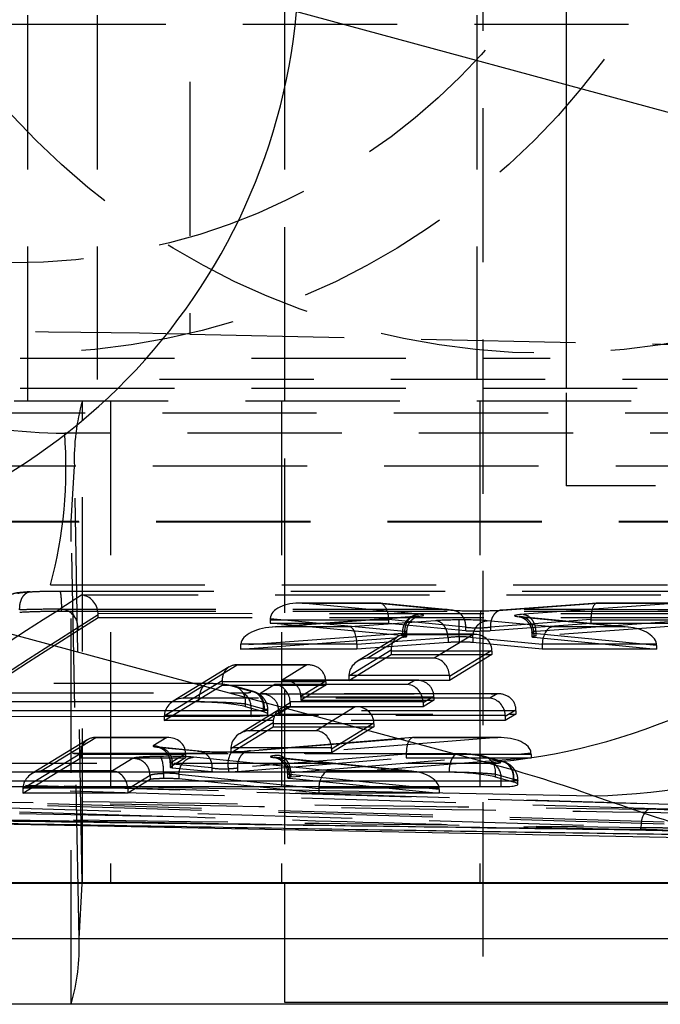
# Model space of a CAD drawing. Extents: x 91 to 777, y 54 to 603.
# Tile 4 of 35: x 266 to 276, y 54 to 70. Entities that reach past the tile are written whole.
import ezdxf

# ---------------------------------------------------------------- set-up
doc = ezdxf.new("R2010")
doc.units = 0
doc.header["$LTSCALE"] = 2
doc.linetypes.add('HIDDEN', pattern=[1.905, 1.27, -0.635])
doc.layers.get('0').update_dxf_attribs({"linetype": 'CONTINUOUS'})

msp = doc.modelspace()

# ---------------------------------------------------------------- linework, layer by layer
at = {"color": 7, "linetype": 'HIDDEN'}
for p, q in [((273.428576, 98.788793), (273.428576, 53.588792)), ((270.16042, 96.826292), (270.16042, 55.551293)), ((274.800669, 90.288793), (274.800669, 62.088792)), ((270.16042, 88.888792), (270.16042, 63.488793)), ((268.604425, 87.792877), (268.604425, 64.584708)), ((265.938084, 63.488793), (265.938084, 69.938792)), ((267.078576, 69.838793), (267.078576, 63.838792)), ((273.328576, 69.838793), (273.328576, 63.838792)), ((265.668016, 69.688792), (292.103321, 69.688792)), ((274.800669, 69.688792), (274.800669, 63.688792)), ((268.604425, 64.584708), (276.504494, 64.418029)), ((265.80969, 64.188792), (274.535821, 64.188792)), ((285.885345, 63.838792), (267.078576, 63.838792)), ((291.211461, 63.688792), (240.195185, 63.688792)), ((261.899132, 63.488793), (287.172509, 63.488793)), ((266.834981, 55.551293), (266.834981, 63.488793)), ((267.295636, 63.488793), (267.295636, 55.551293)), ((270.110419, 63.488793), (270.110419, 55.551293)), ((273.378575, 63.488793), (273.378575, 55.551293)), ((264.341248, 63.288792), (284.737533, 63.288792)), ((282.534809, 62.954267), (266.543057, 62.954267)), ((289.58601, 62.411971), (264.199715, 62.411971)), ((266.651228, 61.50219), (266.702985, 62.411971)), ((266.833339, 55.537895), (266.702985, 62.411971)), ((289.58601, 62.411971), (266.702985, 62.411971)), ((276.272989, 62.088792), (274.800669, 62.088792)), ((287.50067, 62.088792), (276.272989, 62.088792)), ((289.637767, 61.50219), (264.25147, 61.50219)), ((289.639409, 61.488792), (264.253113, 61.488792)), ((266.649587, 53.551293), (266.649587, 61.488792)), ((266.781581, 54.628114), (266.651228, 61.50219)), ((289.637767, 61.50219), (266.651228, 61.50219)), ((259.957546, 56.983323), (266.308957, 60.458929)), ((266.308957, 60.458929), (282.30071, 60.458929)), ((266.820874, 60.289032), (266.462462, 60.060081)), ((280.168315, 60.28604), (266.820874, 60.289032)), ((271.716138, 60.158885), (270.419404, 60.15887)), ((270.451553, 60.158349), (271.705825, 60.158364)), ((272.37652, 59.975007), (270.451553, 60.158349)), ((271.705825, 60.158364), (272.901673, 60.042747)), ((272.93021, 60.041982), (271.725904, 60.158414)), ((275.309907, 60.158799), (273.739574, 60.042667)), ((273.758488, 60.042904), (275.320234, 60.158403)), ((276.644233, 60.158418), (274.090474, 59.97285)), ((276.679804, 60.158941), (275.313292, 60.158924)), ((275.320234, 60.158403), (276.644233, 60.158418)), ((266.489232, 60.025898), (266.489232, 60.056987)), ((267.091816, 59.989524), (279.85349, 59.986665)), ((266.762908, 59.76064), (267.092377, 59.971101)), ((266.762908, 59.711275), (267.092377, 59.921735)), ((267.092377, 59.921735), (267.092377, 59.971101)), ((267.092377, 59.921735), (279.852975, 59.918876)), ((271.876311, 59.878887), (269.925995, 59.878864)), ((269.925995, 59.878864), (269.925995, 59.826513)), ((269.925995, 59.826513), (271.876311, 59.826535)), ((272.13791, 59.61584), (269.925995, 59.826513)), ((269.926849, 59.906146), (272.138022, 59.695545)), ((272.297011, 59.936001), (269.962206, 59.763343)), ((270.014534, 59.766051), (272.315962, 59.936241)), ((272.648003, 59.868059), (271.241259, 59.766066)), ((271.876311, 59.878887), (271.876311, 59.826535)), ((271.876311, 59.826535), (273.143198, 59.704051)), ((273.143198, 59.763377), (271.876367, 59.885855)), ((274.572819, 59.766105), (273.49768, 59.868221)), ((275.208316, 59.885937), (273.552311, 59.763468)), ((273.552399, 59.704103), (275.208389, 59.826572)), ((274.02541, 59.934021), (275.762143, 59.76612)), ((275.824228, 59.76211), (274.054063, 59.933244)), ((274.298981, 59.693384), (277.22812, 59.906228)), ((277.229242, 59.826595), (274.299083, 59.613678)), ((277.229242, 59.878946), (275.208389, 59.878924)), ((275.208389, 59.878924), (275.208389, 59.826572)), ((275.208389, 59.826572), (277.229242, 59.826595)), ((266.762908, 59.711275), (266.762908, 59.76064)), ((271.241259, 59.766066), (270.014534, 59.766051)), ((272.138022, 59.695545), (272.13791, 59.69553)), ((272.13791, 59.69553), (272.13791, 59.61584)), ((272.173989, 59.60811), (272.173989, 59.679295)), ((273.143198, 59.763118), (273.143198, 59.763377)), ((273.143198, 59.763118), (273.143198, 59.704051)), ((273.382056, 59.750604), (273.382056, 59.75055)), ((273.382056, 59.75055), (273.382056, 59.697977)), ((273.552311, 59.763468), (273.552399, 59.76338)), ((273.552399, 59.76338), (273.552399, 59.704103)), ((274.23279, 59.670628), (274.23279, 59.602859)), ((274.299083, 59.693373), (274.298981, 59.693384)), ((274.299083, 59.693373), (274.299083, 59.613678)), ((275.762143, 59.76612), (274.572819, 59.766105)), ((272.109259, 59.656766), (269.439459, 59.459335)), ((269.439459, 59.399965), (272.109259, 59.597394)), ((271.354634, 59.479718), (272.855265, 59.588519)), ((272.855265, 59.508788), (271.354634, 59.399988)), ((272.036802, 59.611087), (271.366963, 59.201025)), ((271.525962, 59.250581), (272.166788, 59.642882)), ((272.109259, 59.656766), (272.109259, 59.597394)), ((273.286422, 59.643417), (272.151487, 59.643405)), ((272.166788, 59.642882), (273.267707, 59.642895)), ((273.267707, 59.642895), (272.626811, 59.250594)), ((272.855265, 59.588519), (272.855265, 59.588672)), ((272.855265, 59.588519), (272.855265, 59.508788)), ((273.0396, 59.601384), (273.039598, 59.60142)), ((273.0396, 59.601384), (273.0396, 59.514902)), ((273.261057, 59.588951), (273.261057, 59.588595)), ((273.261057, 59.588595), (274.407027, 59.479753)), ((273.261057, 59.588595), (273.261057, 59.508867)), ((274.407027, 59.400025), (273.261057, 59.508867)), ((276.28686, 59.459371), (274.268066, 59.654542)), ((274.268066, 59.654542), (274.268066, 59.595217)), ((274.268066, 59.595217), (276.28686, 59.400045)), ((269.439459, 59.459335), (269.439459, 59.399965)), ((271.354634, 59.399988), (269.439459, 59.399965)), ((269.441087, 59.486567), (271.35453, 59.486589)), ((271.917807, 59.380493), (271.221082, 58.953972)), ((271.354634, 59.479718), (271.354634, 59.399988)), ((273.575999, 59.36342), (271.917859, 59.363401)), ((271.917859, 59.363401), (271.917859, 59.31105)), ((272.879148, 58.953998), (273.575946, 59.380517)), ((273.575999, 59.36342), (273.575999, 59.311069)), ((274.407027, 59.479753), (274.407027, 59.400025)), ((276.28686, 59.400045), (274.407027, 59.400025)), ((274.407133, 59.486627), (276.285224, 59.486649)), ((276.28686, 59.459371), (276.28686, 59.400045)), ((271.221082, 58.884499), (271.917859, 59.31105)), ((272.626811, 59.250594), (271.525962, 59.250581)), ((271.917859, 59.31105), (273.575999, 59.311069)), ((273.575999, 59.311069), (272.879148, 58.884517)), ((269.253777, 59.107319), (268.329242, 58.540302)), ((268.488422, 58.589987), (269.383959, 59.139217)), ((270.550789, 59.139741), (269.368656, 59.139741)), ((269.383959, 59.139217), (270.532077, 59.139217)), ((270.532077, 59.139217), (270.124286, 58.889122)), ((269.134933, 58.876834), (268.1836, 58.293383)), ((269.134983, 58.85974), (269.134983, 58.807389)), ((270.840309, 58.85974), (269.134983, 58.85974)), ((270.124286, 58.889122), (272.311866, 58.889122)), ((272.33058, 58.889643), (270.143, 58.889643)), ((270.432466, 58.626736), (270.840257, 58.876834)), ((270.840309, 58.85974), (270.840309, 58.807389)), ((271.221082, 58.953972), (271.221082, 58.884499)), ((272.879148, 58.884517), (271.221082, 58.884499)), ((271.221602, 58.9711), (272.878628, 58.971121)), ((272.311866, 58.889122), (272.191407, 58.815244)), ((272.879148, 58.953998), (272.879148, 58.884517)), ((268.906729, 58.835045), (253.547817, 58.841635)), ((268.927591, 58.83222), (253.568679, 58.838808)), ((268.1836, 58.223906), (269.134983, 58.807389)), ((268.906729, 58.835045), (268.927591, 58.83222)), ((269.134983, 58.807389), (270.840309, 58.807389)), ((269.574979, 58.713277), (269.278645, 58.796593)), ((269.635578, 58.704796), (269.338853, 58.788222)), ((269.582158, 58.711174), (269.574979, 58.713277)), ((270.003827, 58.815244), (269.755587, 58.662998)), ((272.191407, 58.815244), (270.003827, 58.815244)), ((270.840309, 58.807389), (270.432519, 58.557291)), ((253.39511, 58.541636), (268.75402, 58.535046)), ((254.034526, 58.685108), (269.482389, 58.678481)), ((273.545421, 58.589987), (268.488422, 58.589987)), ((268.75402, 58.529376), (268.75402, 58.535046)), ((269.755587, 58.662998), (273.66447, 58.662998)), ((273.683183, 58.66352), (269.774301, 58.66352)), ((270.255694, 58.535767), (272.443274, 58.535767)), ((272.620098, 58.609643), (270.432519, 58.609643)), ((270.432519, 58.609643), (270.432519, 58.557291)), ((270.432519, 58.557291), (272.620098, 58.557291)), ((272.443793, 58.51864), (272.620046, 58.626736)), ((272.620098, 58.557291), (272.443793, 58.449163)), ((272.620098, 58.609643), (272.620098, 58.557291)), ((273.66447, 58.662998), (273.545421, 58.589987)), ((270.094532, 58.417504), (269.424699, 58.007437)), ((269.518899, 58.499419), (269.81695, 58.415622)), ((269.518899, 58.45135), (269.518899, 58.499419)), ((269.5837, 58.056994), (270.224523, 58.449301)), ((269.81695, 58.367551), (269.81695, 58.415622)), ((269.816981, 58.416578), (269.827177, 58.413588)), ((269.827177, 58.413588), (269.827202, 58.414358)), ((269.827177, 58.364552), (269.827177, 58.413588)), ((269.888, 58.330451), (269.888, 58.398713)), ((270.063767, 58.400613), (270.256214, 58.51864)), ((270.256214, 58.449163), (270.063819, 58.331168)), ((273.972703, 58.38352), (270.063819, 58.38352)), ((270.063819, 58.38352), (270.063819, 58.331168)), ((271.344153, 58.449835), (270.209221, 58.449822)), ((270.224523, 58.449301), (271.325437, 58.449312)), ((270.256214, 58.51864), (270.256214, 58.449163)), ((272.443793, 58.449163), (270.256214, 58.449163)), ((271.325437, 58.449312), (270.684547, 58.057007)), ((272.443793, 58.51864), (272.443793, 58.449163)), ((273.797808, 58.293383), (273.972651, 58.400613)), ((273.972703, 58.38352), (273.972703, 58.331168)), ((268.1836, 58.293383), (268.1836, 58.223906)), ((273.797808, 58.223906), (268.1836, 58.223906)), ((268.18412, 58.310508), (273.797288, 58.310508)), ((270.063819, 58.331168), (273.972703, 58.331168)), ((273.972703, 58.331168), (273.797808, 58.223906)), ((273.797808, 58.293383), (273.797808, 58.223906)), ((269.975539, 58.18691), (269.278822, 57.760385)), ((269.278822, 57.69091), (269.975591, 58.117469)), ((270.684547, 58.057007), (269.5837, 58.056994)), ((271.633727, 58.169837), (269.975591, 58.16982)), ((269.975591, 58.16982), (269.975591, 58.117469)), ((269.975591, 58.117469), (271.633727, 58.117487)), ((270.936884, 57.760409), (271.633675, 58.186934)), ((271.633727, 58.117487), (270.936884, 57.690931)), ((271.633727, 58.169837), (271.633727, 58.117487)), ((266.925471, 57.911419), (265.9993, 57.344426)), ((266.158301, 57.393984), (267.055459, 57.943215)), ((268.245021, 57.943751), (267.040157, 57.943738)), ((267.055459, 57.943215), (268.226305, 57.943228)), ((268.226305, 57.943228), (268.001282, 57.805478)), ((272.277361, 57.943617), (269.581195, 57.723439)), ((269.602267, 57.723845), (272.289259, 57.943272)), ((273.673728, 57.943287), (270.047635, 57.650252)), ((273.707019, 57.943811), (272.281741, 57.943796)), ((272.289259, 57.943272), (273.673728, 57.943287)), ((268.071742, 57.786268), (268.724845, 57.722433)), ((268.753761, 57.721631), (268.100686, 57.785463)), ((269.278822, 57.760385), (269.278822, 57.69091)), ((269.279342, 57.777514), (270.936364, 57.777532)), ((270.936884, 57.760409), (270.936884, 57.690931)), ((273.023829, 57.677506), (256.424699, 57.684672)), ((273.044688, 57.674679), (256.44556, 57.681845)), ((266.806476, 57.680826), (265.853422, 57.097373)), ((265.853422, 57.0279), (266.806528, 57.611383)), ((268.534593, 57.663753), (266.806528, 57.663734)), ((266.806528, 57.663734), (266.806528, 57.611383)), ((266.806528, 57.611383), (268.534593, 57.611401)), ((267.668804, 57.601956), (267.32905, 57.393997)), ((268.281584, 57.525999), (268.534541, 57.68085)), ((268.534593, 57.611401), (268.281584, 57.456519)), ((268.534593, 57.663753), (268.534593, 57.611401)), ((270.89674, 57.394038), (268.665515, 57.620819)), ((270.936884, 57.690931), (269.278822, 57.69091)), ((272.167908, 57.671555), (269.386135, 57.444385)), ((269.386302, 57.384281), (272.167988, 57.611442)), ((269.998759, 57.613461), (272.194627, 57.394055)), ((272.257045, 57.389905), (270.028408, 57.612586)), ((270.267484, 57.370859), (274.220342, 57.690301)), ((274.221292, 57.611465), (270.267484, 57.291944)), ((274.221292, 57.663816), (272.167988, 57.663794)), ((272.167988, 57.663794), (272.167988, 57.611442)), ((272.167988, 57.611442), (274.221292, 57.611465)), ((273.044688, 57.674679), (273.023829, 57.677506)), ((273.692621, 57.555587), (273.396037, 57.638972)), ((273.456245, 57.630601), (273.446779, 57.63304)), ((273.753093, 57.54714), (273.456245, 57.630601)), ((273.697477, 57.554183), (273.692621, 57.555587)), ((274.221292, 57.663816), (274.221292, 57.611465)), ((256.911918, 57.528001), (273.600394, 57.520841)), ((267.32905, 57.393997), (266.158301, 57.393984)), ((268.280316, 57.522741), (268.280316, 57.454973)), ((268.281584, 57.525999), (268.281584, 57.456519)), ((268.967775, 57.442988), (268.315019, 57.506791)), ((268.315019, 57.506791), (268.315019, 57.447405)), ((268.315019, 57.447405), (268.967775, 57.383602)), ((268.967775, 57.442904), (268.967775, 57.442988)), ((268.967775, 57.442904), (268.967775, 57.383602)), ((269.237952, 57.431013), (269.237952, 57.377919)), ((269.386135, 57.444385), (269.386304, 57.444368)), ((269.386304, 57.444368), (269.386302, 57.384281)), ((272.194627, 57.394055), (270.89674, 57.394038)), ((256.271995, 57.384673), (272.871123, 57.377505)), ((262.090914, 57.272392), (276.680606, 56.8371)), ((276.689634, 56.837578), (262.112982, 57.272482)), ((267.581384, 57.097401), (267.949095, 57.322471)), ((267.949095, 57.252991), (267.581384, 57.02792)), ((267.949095, 57.322471), (267.949095, 57.322486)), ((267.949095, 57.322471), (267.949095, 57.252991)), ((268.167549, 57.354231), (268.167549, 57.268112)), ((268.423527, 57.341357), (268.423542, 57.341329)), ((268.423542, 57.341329), (270.726073, 57.107302)), ((268.423542, 57.341329), (268.423542, 57.261984)), ((270.726073, 57.027957), (268.423542, 57.261984)), ((270.211484, 57.34964), (270.211484, 57.281838)), ((270.267484, 57.291944), (270.225713, 57.287068)), ((270.244183, 57.333895), (270.244183, 57.334074)), ((272.710224, 57.087493), (270.244183, 57.333895)), ((270.244183, 57.333895), (270.244183, 57.274383)), ((270.244183, 57.274383), (272.710224, 57.02798)), ((270.267484, 57.37069), (270.267484, 57.370859)), ((270.267484, 57.37069), (270.267484, 57.291944)), ((272.871123, 57.371835), (272.871123, 57.377505)), ((273.636291, 57.341798), (273.93404, 57.258085)), ((273.636291, 57.293727), (273.636291, 57.341798)), ((273.93404, 57.210014), (273.93404, 57.258085)), ((273.934062, 57.258735), (273.941232, 57.256662)), ((273.941232, 57.256662), (273.941254, 57.25731)), ((273.941232, 57.207935), (273.941232, 57.256662)), ((274.005012, 57.172711), (274.005012, 57.240968)), ((265.853422, 57.097373), (265.853422, 57.0279)), ((265.853941, 57.114501), (267.580865, 57.114522)), ((267.581384, 57.097401), (267.581384, 57.02792)), ((270.726073, 57.107302), (270.726073, 57.027957)), ((270.726187, 57.114559), (272.708626, 57.114583)), ((272.710224, 57.087493), (272.710224, 57.02798)), ((276.413353, 56.550237), (262.409696, 56.968045)), ((276.413353, 56.517451), (262.409696, 56.935259)), ((267.581384, 57.02792), (265.853422, 57.0279)), ((272.710224, 57.02798), (270.726073, 57.027957)), ((268.33852, 56.638223), (259.595137, 56.812095)), ((268.33852, 56.638223), (261.119496, 56.853604)), ((276.029183, 56.434439), (276.029183, 56.464794)), ((266.781581, 54.628114), (266.833339, 55.537895)), ((292.219634, 55.537895), (266.833339, 55.537895)), ((282.860419, 55.537895), (270.16042, 55.537895)), ((292.167878, 54.628114), (266.781581, 54.628114)), ((282.860419, 54.628114), (270.16042, 54.628114))]:
    msp.add_line(p, q, dxfattribs=at)
at = {"color": 7, "linetype": 'CONTINUOUS'}
for p, q in [((270.360905, 69.896016), (282.683328, 66.56439)), ((273.484861, 57.530169), (261.162439, 60.861795)), ((268.75402, 58.529376), (253.39511, 58.535964)), ((269.615086, 58.381307), (254.166115, 58.387934)), ((269.81695, 58.367551), (269.518899, 58.45135)), ((269.613456, 58.424764), (269.615086, 58.381307)), ((269.615086, 58.292684), (269.615086, 58.381307)), ((269.827177, 58.364552), (269.81695, 58.367551)), ((254.166115, 58.299313), (269.615086, 58.292684)), ((272.871123, 57.371835), (256.271995, 57.379001)), ((273.731982, 57.223669), (257.043507, 57.230827)), ((273.93404, 57.210014), (273.636291, 57.293727)), ((267.538232, 57.137703), (275.246278, 56.984422)), ((267.538232, 57.137703), (273.731982, 57.135046)), ((273.731982, 57.135046), (273.731982, 57.223669)), ((273.941232, 57.207935), (273.93404, 57.210014)), ((258.465856, 56.659834), (277.704396, 56.277256)), ((288.99336, 55.551293), (263.607064, 55.551293)), ((270.16042, 55.551293), (270.16042, 53.588792)), ((289.639409, 53.551293), (264.253113, 53.551293)), ((270.16042, 53.588792), (282.860419, 53.588792))]:
    msp.add_line(p, q, dxfattribs=at)
at = {"color": 8, "linetype": 'CONTINUOUS'}
for p, q in [((273.731982, 57.223669), (273.730376, 57.267276)), ((270.16042, 55.537895), (264.069361, 55.537895)), ((270.16042, 54.628114), (264.121117, 54.628114))]:
    msp.add_line(p, q, dxfattribs=at)
at = {"color": 7, "linetype": 'HIDDEN', "flags": 128}
for points in [[(268.75402, 58.535046), (268.757505, 58.598618), (268.767763, 58.659301), (268.784325, 58.714342), (268.806442, 58.761238), (268.833106, 58.797861), (268.86311, 58.822549), (268.895089, 58.834177), (268.906729, 58.835045)], [(269.338853, 58.788222), (269.329101, 58.790729), (269.278645, 58.796593)], [(273.023829, 57.677506), (273.012189, 57.676637), (272.980211, 57.665008), (272.950209, 57.640321), (272.923544, 57.603697), (272.901429, 57.556801), (272.884866, 57.50176), (272.87461, 57.441077), (272.871123, 57.377505)], [(273.446779, 57.63304), (273.446493, 57.633107), (273.396037, 57.638972)], [(276.790779, 56.756069), (276.2743, 56.771479), (274.208383, 56.833119), (265.944672, 57.079674), (261.270497, 57.219126)], [(261.119496, 56.919695), (261.635983, 56.904285), (263.701927, 56.842648), (267.833803, 56.719373), (272.236753, 56.588008), (276.639684, 56.456639)], [(276.19376, 56.764212), (276.162697, 56.761731), (276.132423, 56.746931), (276.104194, 56.720429), (276.07918, 56.683323), (276.05842, 56.637152), (276.042774, 56.583832), (276.032892, 56.525574), (276.029183, 56.464794)]]:
    msp.add_lwpolyline(points, dxfattribs=at)
at = {"color": 8, "linetype": 'CONTINUOUS', "flags": 128}
for points in [[(269.76021, 58.383503), (269.757237, 58.383322), (269.615138, 58.381307), (269.615086, 58.381307), (269.615086, 58.381307)], [(273.877682, 57.22586), (273.874366, 57.22566), (273.732034, 57.223669), (273.731982, 57.223669), (273.731982, 57.223669)]]:
    msp.add_lwpolyline(points, dxfattribs=at)
at = {"color": 7, "linetype": 'HIDDEN'}
for centre, radius in [((265.81541, 76.229758), 11.959035), ((274.5301, 76.229758), 11.959035), ((265.654627, 76.223388), 10.465406)]:
    msp.add_circle(centre, radius, dxfattribs=at)
at = {"color": 7, "linetype": 'CONTINUOUS'}
for centre, radius, start, end in [((260.427623, 70.80993), 9.975236, 274.2244638, 354.7432877), ((272.750048, 67.478301), 9.975233, 274.224448, 354.7433065), ((275.079781, 67.091711), 10.10866, 270.9437471, 353.9063764)]:
    msp.add_arc(centre, radius, start, end, dxfattribs=at)
at = {"color": 7, "linetype": 'HIDDEN'}
for centre, radius, start, end in [((270.151407, 62.535766), 3.450643, 163.9671647, 182.0559705), ((259.184251, 62.38598), 7.380716, 344.8650907, 4.4159195), ((266.608376, 61.500639), 0.04288, 343.9615096, 2.0728521), ((266.461823, 59.758992), 0.30109, 0.3137302, 89.8784048), ((272.109168, 59.656117), 0.000656, 82.0565282, 92.6583812), ((274.268075, 59.65458), 0.0000387, 256.5649727, 312.9221529), ((266.346364, 58.860083), 2.788619, 359.9929666, 0.3441766), ((267.949241, 58.859466), 2.891068, 0.0054327, 0.3441972), ((269.254705, 58.535239), 0.266611, 352.2787811, 71.601552), ((269.330278, 58.43919), 0.283545, 357.0837072, 57.5569592), ((267.867507, 58.610364), 2.565012, 359.9839013, 0.3657286), ((270.055087, 58.610364), 2.565012, 359.9839013, 0.3657286), ((267.172751, 58.383246), 2.891068, 0.0054327, 0.3441972), ((271.081635, 58.383246), 2.891068, 0.0054327, 0.3441972), ((268.001134, 57.526239), 0.279239, 59.4254327, 89.9695225), ((268.06265, 57.532733), 0.253698, 354.1310188, 87.9461976), ((267.556784, 57.40862), 0.613182, 354.9112414, 21.5356059), ((267.999996, 57.524156), 0.281594, 0.3750162, 37.4971517), ((269.58511, 57.50988), 0.356004, 145.7002977, 192.7990559), ((273.372097, 57.377618), 0.266611, 352.2787811, 71.601552), ((273.446889, 57.282053), 0.283872, 357.016002, 57.2651766), ((266.876241, 55.539434), 0.04293, 163.9641535, 182.0545129), ((263.33311, 54.50432), 3.450692, 343.9673953, 2.0559352)]:
    msp.add_arc(centre, radius, start, end, dxfattribs=at)
for centre, major_axis, ratio, start_param, end_param in [((260.073173, 64.531679), (10, -0.012186), 0.012156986, 0.548864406, 1.670704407), ((266.54857, 70.468282), (0.406928, 7.503138), 0.993191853, 2.895891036, 3.195405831), ((266.299252, 70.468282), (-0.924696, 9.967085), 0.993714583, 2.307588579, 3.049476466), ((2697.773834, 1494.931911), (23455.283247, 143.599147), 0.060855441, 4.608172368, 4.608784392), ((266.822699, 59.989591), (-0.084841, 0.290537), 0.881287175, 4.460281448, 5.969991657), ((270.453258, 59.878871), (0.526534, -0.025015), 0.529652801, 1.599190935, 3.133487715), ((271.70753, 59.878885), (0.013497, 0.279882), 0.601515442, 4.766283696, 6.373275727), ((275.321939, 59.878925), (-0.01034, 0.279969), 0.404685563, 6.207159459, 7.813988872), ((-148069.568237, 23.726261), (149020.851814, 912.343156), 0.060855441, 6.186599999, 6.186905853), ((2697.77566, 1494.632471), (23454.983247, 143.59916), 0.060856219, 4.608172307, 4.608784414), ((2697.77566, 1494.583032), (23454.983247, 143.59731), 0.060855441, 4.608172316, 4.608784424), ((266.793975, 59.971242), (-0.009714, 0.300406), 0.992803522, 4.679828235, 4.741158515), ((273.364358, 60.062749), (0.541998, 0.003318), 0.060855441, 3.689035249, 4.777894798), ((273.359811, 60.062458), (0.538012, 0.003294), 0.060855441, 4.786855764, 5.546603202), ((270.105776, 59.878867), (0.000003, 0.28), 0.642078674, 1.473224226, 1.570810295), ((272.053423, 59.878889), (0.000002, 0.28), 0.632541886, 1.545919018, 1.570809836), ((271.917749, 59.955513), (0.534536, 0.003273), 0.060855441, 5.552502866, 6.82173778), ((273.042866, 59.8481), (0.539449, 0.003303), 0.060855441, 1.584587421, 2.391643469), ((273.037871, 59.847866), (0.542755, 0.003323), 0.060855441, 0.559779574, 1.575297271), ((274.485049, 59.953363), (0.533963, 0.003269), 0.060855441, 2.401941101, 3.675167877), ((274.976791, 59.878921), (0.000006, 0.28), 0.827137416, 4.71241459, 4.737468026), ((-148069.56641, 23.42682), (149021.151814, 912.343142), 0.060855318, 6.186601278, 6.186905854), ((-148069.56641, 23.377381), (149021.151814, 912.344992), 0.060855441, 6.18660128, 6.186905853), ((270.016238, 59.486574), (0.576033, 0.021273), 0.484679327, 1.555857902, 3.065567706), ((271.242963, 59.486589), (-0.010138, 0.279971), 0.398011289, 4.697983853, 6.207693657), ((271.919454, 59.676035), (0.254535, 0.003315), 0.127782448, 5.55157705, 6.820456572), ((273.366062, 59.783271), (0.261997, 0.003359), 0.125876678, 3.693589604, 4.771859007), ((273.366062, 59.713794), (0.261998, 0.001604), 0.060855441, 3.694830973, 4.773100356), ((273.361515, 59.782981), (0.258012, 0.003335), 0.126880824, 4.790444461, 5.543552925), ((273.361515, 59.713504), (0.258012, 0.00158), 0.060855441, 4.791712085, 5.544821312), ((274.486753, 59.673885), (0.253963, 0.003311), 0.127933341, 2.400665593, 3.673571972), ((274.574524, 59.486628), (0.01326, 0.279888), 0.596965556, 0.08936699, 1.599076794), ((275.763848, 59.486642), (0.522285, -0.025185), 0.53393243, 0.090089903, 1.599799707), ((272.168493, 59.363405), (-0.076591, 0.2718), 0.878241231, 5.979503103, 7.550310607), ((271.919454, 59.606558), (0.254536, 0.001558), 0.060855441, 5.553589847, 6.821747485), ((273.044571, 59.568623), (0.259449, 0.003344), 0.126515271, 1.588331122, 2.386969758), ((273.044571, 59.499146), (0.259449, 0.001588), 0.060855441, 1.589589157, 2.388227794), ((273.039576, 59.568388), (0.262755, 0.003364), 0.125689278, 0.566498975, 1.569099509), ((273.039576, 59.498911), (0.262755, 0.001609), 0.060855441, 0.567735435, 1.570335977), ((273.269411, 59.363417), (0.297151, 0.083727), 0.899169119, 6.040624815, 7.611409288), ((274.486753, 59.604409), (0.253963, 0.001555), 0.060855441, 2.401961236, 3.674590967), ((269.78462, 59.469446), (0.344333, 0.029494), 0.810171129, 2.975186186, 3.072307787), ((271.006726, 59.469461), (0.347124, 0.02905), 0.803791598, 6.216018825, 6.240543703), ((271.889884, 59.363402), (0, 0.28), 0.099909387, 4.712388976, 4.77346433), ((273.54802, 59.36342), (0, 0.28), 0.099920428, 4.712388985, 4.773487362), ((274.754809, 59.469505), (0.346995, -0.029062), 0.804085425, 3.18430517, 3.208835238), ((275.940965, 59.469519), (0.345079, -0.029364), 0.808458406, 0.068687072, 0.165970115), ((271.527667, 58.971104), (0.297146, 0.083734), 0.899175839, 1.328199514, 2.837909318), ((272.628516, 58.971117), (-0.076584, 0.271802), 0.878233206, 4.469817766, 5.97952757), ((269.385665, 58.85974), (-0.076701, 0.271774), 0.878373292, 5.979098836, 7.549895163), ((270.533781, 58.85974), (0.297061, 0.083838), 0.899321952, 6.04018536, 7.610981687), ((270.125991, 58.609643), (0.297061, 0.083838), 0.899321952, 6.04018536, 7.610981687), ((271.499693, 58.953978), (0.000467, 0.280523), 0.993177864, 1.51137478, 1.572472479), ((272.313571, 58.609643), (0.297061, 0.083838), 0.899321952, 6.04018536, 7.610981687), ((272.600538, 58.953991), (0.000481, 0.280523), 0.993177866, 4.714114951, 4.775189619), ((269.553989, 58.416104), (0.082791, 0.288351), 0.868279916, 4.958300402, 6.522858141), ((270.005532, 58.535766), (-0.076701, 0.271774), 0.878373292, 4.469389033, 5.979098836), ((272.193112, 58.535766), (-0.076701, 0.271774), 0.878373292, 4.469389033, 5.979098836), ((268.490127, 58.310508), (0.297061, 0.083838), 0.899321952, 1.32779638, 2.837506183), ((269.757292, 58.38352), (0.297061, 0.083838), 0.899321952, 6.04018536, 7.610981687), ((269.977609, 58.51864), (0, 0.280523), 0.993158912, 4.71238898, 4.773475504), ((272.165189, 58.51864), (0, 0.280523), 0.993158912, 4.71238898, 4.773475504), ((273.547127, 58.310508), (-0.076701, 0.271774), 0.878373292, 4.469389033, 5.979098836), ((273.666175, 58.38352), (0.297061, 0.083838), 0.899321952, 6.04018536, 7.610981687), ((275.888103, 56.635241), (6.0706, -1.784306), 0.045925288, 3.151903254, 3.155090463), ((270.226226, 58.169823), (-0.076592, 0.2718), 0.87824282, 5.979498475, 7.55030585), ((271.327141, 58.169835), (0.29715, 0.083728), 0.899170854, 6.040619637, 7.611404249), ((268.462204, 58.293382), (0, 0.280523), 0.993158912, 1.509709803, 1.570796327), ((273.519203, 58.293382), (0, 0.280523), 0.993158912, 4.71238898, 4.773475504), ((269.585405, 57.777516), (0.297145, 0.083735), 0.89917753, 1.328194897, 2.837904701), ((269.947617, 58.16982), (0, 0.28), 0.099907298, 4.712388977, 4.773464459), ((270.686252, 57.777529), (-0.076586, 0.271801), 0.878234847, 4.469812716, 5.97952252), ((271.60575, 58.169838), (0, 0.28), 0.099918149, 4.712388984, 4.773487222), ((267.057163, 57.663737), (-0.076592, 0.2718), 0.878242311, 5.979499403, 7.550306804), ((268.228009, 57.66375), (0.297147, 0.083732), 0.899175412, 6.040605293, 7.611390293), ((272.290963, 57.663795), (-0.011413, 0.279955), 0.43815332, 6.204243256, 7.80840589), ((273.675433, 57.66381), (0.545161, 0.021995), 0.512023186, 0.016120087, 1.553267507), ((268.531417, 57.805468), (0.532805, 0.003262), 0.060855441, 3.041040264, 3.671347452), ((269.186388, 57.741868), (0.536287, 0.003283), 0.060855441, 3.675516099, 4.908369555), ((269.557431, 57.760391), (0.000461, 0.280523), 0.993177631, 1.51135492, 1.572452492), ((269.186377, 57.741786), (0.53497, 0.003275), 0.060855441, 4.908880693, 5.602550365), ((270.658274, 57.760403), (0.000475, 0.280523), 0.993177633, 4.714094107, 4.775168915), ((266.778554, 57.663734), (0, 0.28), 0.099907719, 4.712388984, 4.773464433), ((268.200805, 57.601962), (0.534104, 0.00327), 0.060855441, 0.515072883, 1.708749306), ((268.506618, 57.663753), (0, 0.28), 0.099911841, 4.712388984, 4.773486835), ((271.958255, 57.663792), (0.000003, 0.28), 0.749045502, 4.712404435, 4.740124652), ((273.67163, 57.258413), (0.082267, 0.2885), 0.866465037, 4.955696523, 6.521274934), ((274.009352, 57.663813), (0.000003, 0.28), 0.756927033, 4.712405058, 4.807140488), ((266.160005, 57.114505), (0.297146, 0.083735), 0.899176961, 1.32819582, 2.837905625), ((267.330754, 57.114519), (-0.076582, 0.271802), 0.878229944, 4.469826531, 5.979536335), ((268.533121, 57.456514), (0.252805, 0.001548), 0.060855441, 3.041040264, 3.6713708), ((268.533121, 57.525991), (0.252805, 0.003304), 0.12824051, 3.039789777, 3.670067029), ((269.188093, 57.462391), (0.256286, 0.003325), 0.127325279, 3.676147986, 4.906531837), ((269.188081, 57.462309), (0.25497, 0.003317), 0.127668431, 4.907560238, 5.601306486), ((270.898444, 57.114561), (0.014184, 0.279865), 0.614219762, 0.092213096, 1.6019229), ((272.196332, 57.114576), (0.513172, -0.025571), 0.543345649, 0.091475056, 1.60118486), ((268.20251, 57.322484), (0.254103, 0.003312), 0.127896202, 0.514343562, 1.707146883), ((268.20251, 57.253007), (0.254104, 0.001556), 0.060855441, 0.515518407, 1.70844131), ((269.188093, 57.392914), (0.256287, 0.001569), 0.060855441, 3.677427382, 4.907811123), ((269.188081, 57.392832), (0.25497, 0.001561), 0.060855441, 4.908880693, 5.602593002), ((282.9891, 54.638778), (9.054698, -2.621909), 0.030860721, 3.148361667, 3.15052855), ((266.132031, 57.09738), (0.000466, 0.280523), 0.993177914, 1.511369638, 1.572467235), ((267.302776, 57.097394), (0.000486, 0.280523), 0.993177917, 4.714135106, 4.775209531), ((271.066915, 57.097438), (0.339937, -0.030251), 0.820408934, 3.188569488, 3.214472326), ((272.367703, 57.097453), (0.341647, -0.029943), 0.816398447, 0.071430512, 0.16804552), ((244.417376, 137.305018), (534.209041, -11.506775), 0.14971046, 4.743346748, 4.775131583), ((244.264841, 137.305018), (534.091211, -11.508102), 0.150304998, 4.743351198, 4.775136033)]:
    msp.add_ellipse(centre, major_axis=major_axis, ratio=ratio, start_param=start_param, end_param=end_param, dxfattribs=at)
at = {"color": 7, "linetype": 'CONTINUOUS'}
for centre, major_axis, ratio, start_param, end_param in [((250.97449, 57.528257), (26.193503, -1.876709), 0.118254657, 0.393998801, 0.545258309), ((195.409251, 137.929593), (531.34298, -11.450541), 0.150517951, 4.83189088, 4.851800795), ((242.286264, 136.997397), (532.095851, -11.465108), 0.150304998, 4.74717527, 4.779084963)]:
    msp.add_ellipse(centre, major_axis=major_axis, ratio=ratio, start_param=start_param, end_param=end_param, dxfattribs=at)
at = {"color": 7, "linetype": 'HIDDEN'}
for points, knots in [([(265.977476, 60.344919), (265.90846, 60.339696), (265.800151, 60.3315), (265.702748, 60.316588), (265.651739, 60.291399), (265.63695, 60.284096)], [0, 0, 0, 0, 0.554993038, 0.870981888, 1, 1, 1, 1]), ([(265.771907, 60.318134), (265.777354, 60.320302), (265.793794, 60.326845), (265.864341, 60.336433), (265.953797, 60.342355), (265.992082, 60.344889)], [0, 0, 0, 0, 0.220852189, 0.666543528, 1, 1, 1, 1]), ([(265.801627, 60.045463), (265.801708, 60.065612), (265.801871, 60.105912), (265.811996, 60.163905), (265.82895, 60.217107), (265.852756, 60.26333), (265.882246, 60.300783), (265.916292, 60.327651), (265.953488, 60.343956), (265.979396, 60.344588), (265.992351, 60.344904)], [0, 0, 0, 0, 0.1249985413, 0.2500020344, 0.3749974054, 0.4999951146, 0.6250027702, 0.7500059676, 0.8749954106, 1, 1, 1, 1]), ([(265.992081, 60.344889), (266.035768, 60.347035), (266.137596, 60.352038), (266.303108, 60.355811), (266.415851, 60.356261), (266.457522, 60.356428)], [0, 0, 0, 0, 0.321421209, 0.749187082, 1, 1, 1, 1]), ([(266.457522, 60.356428), (266.458741, 60.356733), (266.461546, 60.357433), (266.467653, 60.348269), (266.475487, 60.316307), (266.483081, 60.247969), (266.488241, 60.158193), (266.488901, 60.090723), (266.489232, 60.056987)], [0, 0, 0, 0, 0.0754638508, 0.1735938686, 0.3802137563, 0.5868111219, 0.7934041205, 1, 1, 1, 1]), ([(266.489232, 60.056987), (266.427234, 60.056825), (266.260289, 60.05639), (266.021775, 60.05252), (265.859258, 60.047716), (265.802579, 60.045449), (265.802564, 60.045448)], [0, 0, 0, 0, 0.252188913, 0.679086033, 0.999912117, 1, 1, 1, 1]), ([(265.802564, 60.008903), (265.892577, 60.013123), (266.070144, 60.021447), (266.319842, 60.025513), (266.456678, 60.025824), (266.489232, 60.025898)], [0, 0, 0, 0, 0.439303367, 0.866607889, 1, 1, 1, 1]), ([(272.901673, 60.042747), (272.910014, 60.0428), (272.930622, 60.042932), (272.977513, 60.034623), (273.039152, 60.005048), (273.098378, 59.941386), (273.13761, 59.857714), (273.141338, 59.794823), (273.143202, 59.763377)], [0, 0, 0, 0, 0.065087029, 0.160816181, 0.370615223, 0.580415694, 0.79020582, 1, 1, 1, 1]), ([(273.400038, 60.030053), (273.399204, 60.030324), (273.39735, 60.030926), (273.393421, 60.022261), (273.388597, 59.992605), (273.384263, 59.928832), (273.381731, 59.845055), (273.381947, 59.782088), (273.382054, 59.750604)], [0, 0, 0, 0, 0.077843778, 0.173148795, 0.379866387, 0.58657735, 0.793286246, 1, 1, 1, 1]), ([(273.758488, 60.042904), (273.74455, 60.042492), (273.716675, 60.041669), (273.676625, 60.02623), (273.639945, 60.001042), (273.608109, 59.96607), (273.582367, 59.923027), (273.563939, 59.873537), (273.552824, 59.819633), (273.552482, 59.78219), (273.552311, 59.763468)], [0, 0, 0, 0, 0.1250061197, 0.2500016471, 0.3750013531, 0.4999936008, 0.6250040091, 0.7500019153, 0.8750023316, 1, 1, 1, 1]), ([(272.109138, 59.656772), (272.109336, 59.675495), (272.109734, 59.712942), (272.120935, 59.766849), (272.139438, 59.816338), (272.165265, 59.859393), (272.197179, 59.894362), (272.233941, 59.919556), (272.274069, 59.934998), (272.301997, 59.935827), (272.315962, 59.936241)], [0, 0, 0, 0, 0.125002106, 0.250000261, 0.374998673, 0.499994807, 0.624986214, 0.749992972, 0.874988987, 1, 1, 1, 1]), ([(272.37652, 59.975007), (272.345796, 59.969697), (272.284344, 59.959076), (272.206502, 59.893971), (272.151091, 59.802923), (272.142378, 59.731337), (272.138022, 59.695545)], [0, 0, 0, 0, 0.249989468, 0.499996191, 0.749999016, 1, 1, 1, 1]), ([(272.176873, 59.678816), (272.178577, 59.709674), (272.181849, 59.768928), (272.222775, 59.84215), (272.270729, 59.893043), (272.316523, 59.922941), (272.350148, 59.937202), (272.368139, 59.942574), (272.375852, 59.944264), (272.373623, 59.943731), (272.352802, 59.940663), (272.317246, 59.937706), (272.294545, 59.935818)], [0, 0, 0, 0, 0.14327138, 0.275113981, 0.384027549, 0.474459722, 0.542496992, 0.593297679, 0.644726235, 0.712930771, 0.816719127, 1, 1, 1, 1]), ([(272.855263, 59.588672), (272.851944, 59.620119), (272.845307, 59.683016), (272.807087, 59.766696), (272.752855, 59.830346), (272.705277, 59.85622), (272.670028, 59.865848), (272.657371, 59.867119), (272.648003, 59.868059)], [0, 0, 0, 0, 0.21985803, 0.439721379, 0.659580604, 0.879450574, 0.91076896, 1, 1, 1, 1]), ([(273.039598, 59.60142), (273.039358, 59.632899), (273.038879, 59.695857), (273.037859, 59.779727), (273.036716, 59.845417), (273.035814, 59.875168), (273.035344, 59.879736), (273.035226, 59.88088)], [0, 0, 0, 0, 0.223398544, 0.446798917, 0.670195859, 0.917401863, 1, 1, 1, 1]), ([(273.261063, 59.588949), (273.264513, 59.620395), (273.271414, 59.683288), (273.314651, 59.766947), (273.376736, 59.830579), (273.435111, 59.858074), (273.47602, 59.866622), (273.490621, 59.8677), (273.49768, 59.868221)], [0, 0, 0, 0, 0.219945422, 0.439889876, 0.659847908, 0.879812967, 0.94189418, 1, 1, 1, 1]), ([(274.268102, 59.654552), (274.26763, 59.673276), (274.266686, 59.710725), (274.253043, 59.764641), (274.231011, 59.814135), (274.200602, 59.857188), (274.163255, 59.892157), (274.12043, 59.917353), (274.073853, 59.932787), (274.041557, 59.93361), (274.02541, 59.934021)], [0, 0, 0, 0, 0.124999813, 0.249999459, 0.374999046, 0.500006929, 0.625002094, 0.750001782, 0.875005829, 1, 1, 1, 1]), ([(274.055702, 59.933086), (274.046235, 59.934103), (274.029958, 59.935853), (274.026992, 59.936699), (274.03814, 59.934304), (274.062124, 59.926796), (274.106503, 59.905978), (274.164487, 59.860297), (274.212697, 59.783969), (274.237201, 59.714673), (274.230965, 59.676353), (274.230102, 59.671049)], [0, 0, 0, 0, 0.141373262, 0.243067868, 0.311647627, 0.37763054, 0.46851849, 0.617674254, 0.785861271, 0.970359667, 1, 1, 1, 1]), ([(274.090474, 59.97285), (274.116986, 59.967541), (274.170009, 59.956923), (274.237768, 59.89181), (274.286509, 59.800763), (274.294823, 59.729177), (274.298981, 59.693384)], [0, 0, 0, 0, 0.250005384, 0.499999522, 0.749997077, 1, 1, 1, 1]), ([(269.278645, 58.796593), (269.26772, 58.799327), (269.241125, 58.805982), (269.177722, 58.815995), (269.095111, 58.824931), (269.006523, 58.831023), (268.953901, 58.831821), (268.927591, 58.83222)], [0, 0, 0, 0, 0.147771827, 0.359723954, 0.572784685, 0.786399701, 1, 1, 1, 1]), ([(269.482389, 58.678481), (269.505918, 58.678878), (269.552976, 58.679671), (269.596893, 58.685794), (269.613737, 58.694771), (269.603945, 58.703868), (269.587218, 58.709477), (269.582158, 58.711174)], [0, 0, 0, 0, 0.226241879, 0.452479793, 0.678191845, 0.90264627, 1, 1, 1, 1]), ([(269.582158, 58.711174), (269.588833, 58.710944), (269.60764, 58.710298), (269.655312, 58.701826), (269.721184, 58.671041), (269.784398, 58.603467), (269.824676, 58.514594), (269.82636, 58.44777), (269.827202, 58.414358)], [0, 0, 0, 0, 0.048475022, 0.136567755, 0.352440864, 0.568293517, 0.784142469, 1, 1, 1, 1]), ([(269.883686, 58.398939), (269.884928, 58.410264), (269.889837, 58.455062), (269.863736, 58.526242), (269.818015, 58.598184), (269.763365, 58.647719), (269.708724, 58.679282), (269.673111, 58.693281), (269.658501, 58.697926), (269.655827, 58.698776)], [0, 0, 0, 0, 0.078999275, 0.312489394, 0.505577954, 0.675447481, 0.830612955, 0.969000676, 1, 1, 1, 1]), ([(268.75402, 58.535046), (268.754037, 58.535046), (268.807891, 58.535046), (268.925664, 58.533677), (269.116422, 58.527717), (269.295785, 58.519039), (269.439891, 58.507972), (269.489191, 58.50338), (269.518889, 58.49942), (269.518899, 58.499419)], [0, 0, 0, 0, 0.000068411, 0.211925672, 0.424592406, 0.637845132, 0.85102901, 0.999953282, 1, 1, 1, 1]), ([(269.827816, 58.414171), (269.827826, 58.41417), (269.839736, 58.412582), (269.876564, 58.406571), (269.897714, 58.397755), (269.864867, 58.388488), (269.79469, 58.385145), (269.76021, 58.383503)], [0, 0, 0, 0, 0.000102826, 0.131497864, 0.424237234, 0.717111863, 1, 1, 1, 1]), ([(269.827202, 58.414358), (269.827408, 58.414293), (269.827625, 58.414226), (269.827808, 58.414174), (269.827816, 58.414171)], [0, 0, 0, 0, 0.952565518, 1, 1, 1, 1]), ([(268.101465, 57.785387), (268.091049, 57.786609), (268.076806, 57.788279), (268.078055, 57.788074), (268.07839, 57.788019)], [0, 0, 0, 0, 0.731307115, 1, 1, 1, 1]), ([(268.078293, 57.787993), (268.081271, 57.787332), (268.087218, 57.786012), (268.113831, 57.777369), (268.160131, 57.754366), (268.218586, 57.705222), (268.264526, 57.625912), (268.286147, 57.555901), (268.27881, 57.518545), (268.277941, 57.514123)], [0, 0, 0, 0, 0.087898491, 0.175513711, 0.302069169, 0.501906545, 0.72517127, 0.967466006, 1, 1, 1, 1]), ([(268.724845, 57.722433), (268.741017, 57.722019), (268.773362, 57.721191), (268.820003, 57.705754), (268.862892, 57.680558), (268.900277, 57.645593), (268.930721, 57.602543), (268.952765, 57.553056), (268.966393, 57.499155), (268.967312, 57.461711), (268.967772, 57.44299)], [0, 0, 0, 0, 0.124991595, 0.250001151, 0.375004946, 0.500003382, 0.625002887, 0.749998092, 0.875003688, 1, 1, 1, 1]), ([(269.602267, 57.723845), (269.587696, 57.723385), (269.558558, 57.722464), (269.516676, 57.706934), (269.478299, 57.681691), (269.44497, 57.64672), (269.417971, 57.603697), (269.398604, 57.554276), (269.386843, 57.500457), (269.386371, 57.463075), (269.386135, 57.444385)], [0, 0, 0, 0, 0.12500776, 0.24999545, 0.3749981, 0.499999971, 0.624996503, 0.749998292, 0.875002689, 1, 1, 1, 1]), ([(268.12716, 57.633706), (268.068343, 57.632486), (267.950708, 57.630046), (267.805799, 57.622261), (267.702453, 57.612608), (267.679824, 57.605444), (267.668804, 57.601956)], [0, 0, 0, 0, 0.253163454, 0.506334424, 0.759597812, 1, 1, 1, 1]), ([(267.949095, 57.322486), (267.944683, 57.359108), (267.935858, 57.432349), (267.87087, 57.524725), (267.778393, 57.58935), (267.705334, 57.597754), (267.668804, 57.601956)], [0, 0, 0, 0, 0.2500041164, 0.5000026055, 0.7500026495, 1, 1, 1, 1]), ([(268.423527, 57.341357), (268.427901, 57.377177), (268.436649, 57.448818), (268.492855, 57.539916), (268.57189, 57.605001), (268.634307, 57.615546), (268.665515, 57.620819)], [0, 0, 0, 0, 0.249999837, 0.49999148, 0.750001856, 1, 1, 1, 1]), ([(270.047635, 57.650252), (270.033437, 57.648991), (269.983185, 57.644527), (269.931462, 57.63578), (269.921606, 57.623988), (269.97218, 57.617088), (269.998759, 57.613461)], [0, 0, 0, 0, 0.112907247, 0.399617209, 0.684471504, 1, 1, 1, 1]), ([(270.244188, 57.334074), (270.24226, 57.365519), (270.238402, 57.42841), (270.198412, 57.512081), (270.138137, 57.57575), (270.075723, 57.605205), (270.028213, 57.613585), (270.007389, 57.613497), (269.998759, 57.613461)], [0, 0, 0, 0, 0.209969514, 0.419940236, 0.62991414, 0.839882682, 0.933643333, 1, 1, 1, 1]), ([(270.032659, 57.612217), (270.026897, 57.612804), (270.009964, 57.61453), (270.005104, 57.615698), (270.013163, 57.614183), (270.034961, 57.607827), (270.078422, 57.589114), (270.13841, 57.544924), (270.189169, 57.468156), (270.215181, 57.397839), (270.209143, 57.357627), (270.208066, 57.350454)], [0, 0, 0, 0, 0.068149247, 0.200262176, 0.282633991, 0.347730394, 0.432806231, 0.598154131, 0.769739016, 0.95892736, 1, 1, 1, 1]), ([(270.267481, 57.370859), (270.264052, 57.402303), (270.257195, 57.465189), (270.21687, 57.54886), (270.15949, 57.612515), (270.107032, 57.63942), (270.069304, 57.648459), (270.055638, 57.64959), (270.047635, 57.650252)], [0, 0, 0, 0, 0.219358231, 0.438707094, 0.658062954, 0.877436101, 0.928221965, 1, 1, 1, 1]), ([(273.446571, 57.632306), (273.433403, 57.635895), (273.395582, 57.646203), (273.303678, 57.660269), (273.184119, 57.67214), (273.083906, 57.677305), (273.034803, 57.677282), (273.022033, 57.677275)], [0, 0, 0, 0, 0.135177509, 0.38826978, 0.644627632, 0.907582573, 1, 1, 1, 1]), ([(273.396037, 57.638972), (273.384965, 57.641719), (273.358616, 57.648254), (273.295843, 57.658249), (273.213605, 57.667284), (273.124126, 57.673395), (273.071181, 57.674251), (273.044688, 57.674679)], [0, 0, 0, 0, 0.1485071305, 0.3534021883, 0.5714016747, 0.7855324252, 1, 1, 1, 1]), ([(273.600394, 57.520841), (273.623598, 57.521239), (273.669977, 57.522034), (273.714078, 57.52804), (273.730528, 57.536973), (273.721121, 57.546279), (273.703538, 57.552157), (273.697477, 57.554183)], [0, 0, 0, 0, 0.221198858, 0.442118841, 0.666599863, 0.885074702, 1, 1, 1, 1]), ([(273.941254, 57.25731), (273.940469, 57.290724), (273.9389, 57.357549), (273.89895, 57.446435), (273.836154, 57.514021), (273.771026, 57.544618), (273.723544, 57.553268), (273.704696, 57.553929), (273.697477, 57.554183)], [0, 0, 0, 0, 0.2156582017, 0.431307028, 0.6469773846, 0.8626471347, 0.947391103, 1, 1, 1, 1]), ([(274.000741, 57.241206), (274.001975, 57.252366), (274.006912, 57.297009), (273.980897, 57.368189), (273.935223, 57.440344), (273.880211, 57.490171), (273.825284, 57.52203), (273.787091, 57.536901), (273.771449, 57.541666), (273.768404, 57.542593)], [0, 0, 0, 0, 0.076861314, 0.307456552, 0.498801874, 0.667279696, 0.821566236, 0.965271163, 1, 1, 1, 1]), ([(267.949095, 57.322486), (267.949097, 57.322489), (267.951606, 57.326673), (267.966448, 57.332776), (268.013949, 57.342914), (268.083223, 57.350383), (268.139854, 57.353336), (268.16753, 57.354229), (268.167549, 57.354229)], [0, 0, 0, 0, 0.0001785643, 0.2406485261, 0.494109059, 0.7471483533, 0.9998241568, 1, 1, 1, 1]), ([(268.167549, 57.268112), (268.139498, 57.26753), (268.083394, 57.266367), (268.01429, 57.262655), (267.965103, 57.258057), (267.954331, 57.254648), (267.949095, 57.252991)], [0, 0, 0, 0, 0.253452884, 0.506917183, 0.760277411, 1, 1, 1, 1]), ([(270.21165, 57.281838), (270.211595, 57.281818), (270.206735, 57.28007), (270.219543, 57.277373), (270.23804, 57.275129), (270.244183, 57.274383)], [0, 0, 0, 0, 0.007618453, 0.670434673, 1, 1, 1, 1]), ([(270.244183, 57.334074), (270.244173, 57.334076), (270.242644, 57.334381), (270.228467, 57.337726), (270.210953, 57.342918), (270.214112, 57.348117), (270.215019, 57.34961)], [0, 0, 0, 0, 0.000403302, 0.066205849, 0.731879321, 1, 1, 1, 1]), ([(272.871123, 57.377505), (272.871141, 57.377505), (272.925494, 57.377505), (273.043839, 57.376089), (273.236263, 57.369979), (273.417343, 57.361267), (273.550451, 57.351019), (273.617515, 57.344302), (273.636281, 57.341799), (273.636291, 57.341798)], [0, 0, 0, 0, 0.000068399, 0.213854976, 0.424697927, 0.64665717, 0.848701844, 0.999924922, 1, 1, 1, 1]), ([(273.941783, 57.257154), (273.941792, 57.257153), (273.964366, 57.254143), (273.986771, 57.250065), (274.016806, 57.239413), (273.981305, 57.230895), (273.911441, 57.2275), (273.877682, 57.22586)], [0, 0, 0, 0, 0.000063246, 0.153284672, 0.432562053, 0.725811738, 1, 1, 1, 1]), ([(273.941254, 57.25731), (273.941428, 57.257257), (273.941612, 57.257199), (273.941774, 57.257156), (273.941783, 57.257154)], [0, 0, 0, 0, 0.942582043, 1, 1, 1, 1]), ([(259.673252, 56.987255), (259.845497, 56.983992), (262.67058, 56.930478), (268.320473, 56.829508), (273.798232, 56.747818), (276.623019, 56.705692)], [0, 0, 0, 0, 0.030487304, 0.5000389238, 1, 1, 1, 1]), ([(276.526558, 56.748019), (276.521297, 56.748517), (276.498083, 56.750715), (276.44439, 56.754689), (276.361685, 56.759258), (276.272856, 56.762764), (276.220138, 56.76373), (276.19376, 56.764212)], [0, 0, 0, 0, 0.0674660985, 0.2976673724, 0.5321738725, 0.7659124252, 1, 1, 1, 1]), ([(266.617341, 56.565371), (265.763452, 56.579863), (263.497226, 56.618325), (261.231039, 56.660843), (259.818725, 56.687341)], [0, 0, 0, 0, 0.376788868, 1, 1, 1, 1]), ([(276.639684, 56.40033), (275.256136, 56.438758), (272.489038, 56.515614), (269.722027, 56.597353), (268.33852, 56.638223)], [0, 0, 0, 0, 0.499999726, 1, 1, 1, 1]), ([(276.029183, 56.464794), (276.0292, 56.464794), (276.069981, 56.464794), (276.208313, 56.463146), (276.392386, 56.459822), (276.57273, 56.455427), (276.694702, 56.450852), (276.738507, 56.449284), (276.752665, 56.448558), (276.752677, 56.448557)], [0, 0, 0, 0, 0.000097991, 0.234066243, 0.466730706, 0.702468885, 0.931446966, 0.999941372, 1, 1, 1, 1])]:
    msp.add_open_spline(points, degree=3, knots=knots, dxfattribs=at)
at = {"color": 7, "linetype": 'CONTINUOUS'}
for points, knots in [([(269.518899, 58.45135), (269.482948, 58.459966), (269.411042, 58.477199), (269.245755, 58.5004), (269.061125, 58.518085), (268.889066, 58.527861), (268.793569, 58.528932), (268.75402, 58.529376)], [0, 0, 0, 0, 0.212758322, 0.425541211, 0.638089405, 0.850118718, 1, 1, 1, 1]), ([(269.615086, 58.292684), (269.665698, 58.293542), (269.76692, 58.295258), (269.861449, 58.308441), (269.898135, 58.327834), (269.877305, 58.347866), (269.839437, 58.360471), (269.827177, 58.364552)], [0, 0, 0, 0, 0.2229629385, 0.4459067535, 0.6690987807, 0.8928686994, 1, 1, 1, 1]), ([(273.636291, 57.293727), (273.599991, 57.302382), (273.527418, 57.319687), (273.361093, 57.343083), (273.17587, 57.360675), (273.004693, 57.370303), (272.910354, 57.371385), (272.871123, 57.371835)], [0, 0, 0, 0, 0.213826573, 0.427496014, 0.642829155, 0.851470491, 1, 1, 1, 1]), ([(273.731982, 57.135046), (273.78237, 57.135884), (273.883115, 57.13756), (273.978193, 57.15058), (274.014884, 57.169889), (273.994652, 57.190286), (273.955137, 57.203341), (273.941232, 57.207935)], [0, 0, 0, 0, 0.219657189, 0.4391860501, 0.6607475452, 0.8806134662, 1, 1, 1, 1]), ([(277.677376, 56.278239), (277.452767, 56.31174), (276.997724, 56.379612), (275.835053, 56.781106), (275.246278, 56.984422)], [0, 0, 0, 0, 0.493601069, 1, 1, 1, 1]), ([(276.765154, 56.342651), (275.352927, 56.363999), (271.82236, 56.417367), (266.173512, 56.512377), (261.936989, 56.592888), (259.818725, 56.633144)], [0, 0, 0, 0, 0.249999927, 0.624999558, 1, 1, 1, 1]), ([(276.029183, 56.434439), (276.086257, 56.433408), (276.200377, 56.431348), (276.392805, 56.423443), (276.572766, 56.413136), (276.690063, 56.404169), (276.741006, 56.399241), (276.752677, 56.398111)], [0, 0, 0, 0, 0.232935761, 0.465763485, 0.699257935, 0.931095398, 1, 1, 1, 1])]:
    msp.add_open_spline(points, degree=3, knots=knots, dxfattribs=at)
at = {"color": 8, "linetype": 'CONTINUOUS'}
msp.add_open_spline([(276.630608, 56.408125), (273.851286, 56.448864), (270.513504, 56.497788), (267.17579, 56.555684), (266.617341, 56.565371)], degree=3, knots=[0, 0, 0, 0, 0.8326852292, 1, 1, 1, 1], dxfattribs=at)

doc.saveas('drawing.dxf')
